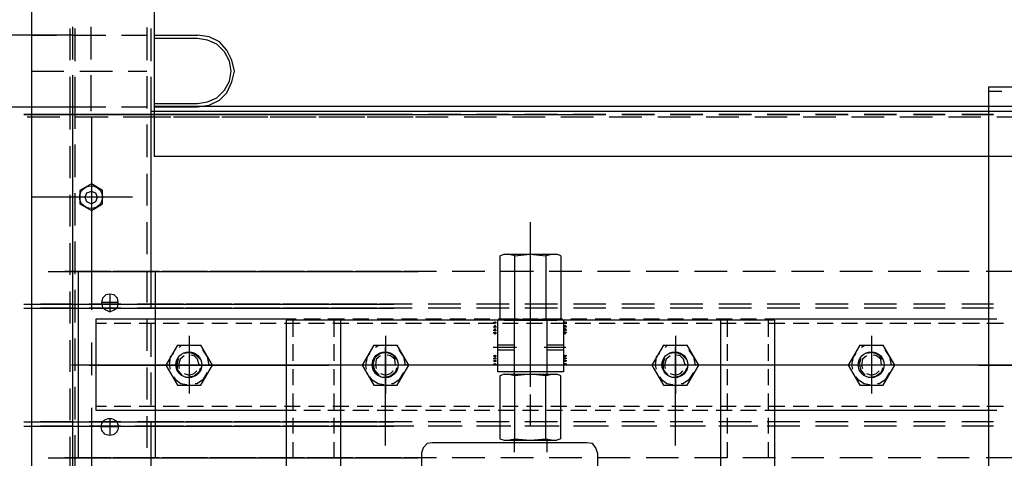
# Model space of a CAD drawing. Header units: millimetres. Extents: x -1574 to 74790, y -2818 to 13830.
# Tile 81 of 92: x 34361 to 34554, y 10722 to 10808. Entities that reach past the tile are written whole.
import ezdxf

# ---------------------------------------------------------------- set-up
doc = ezdxf.new("R2010")
doc.units = ezdxf.units.MM
doc.header["$MEASUREMENT"] = 0
doc.layers.add('ACMV-EQP-CHW', color=30, linetype='Continuous', true_color=0xff7f00)

# ---------------------------------------------------------------- blocks, each defined once
blk = doc.blocks.new('AHU-3TR-CARRIER')
at = {"layer": 'ACMV-EQP-CHW'}
for points in [[(45.84, 747.45), (45.85, 493.93)], [(45.85, 493.93), (982.54, 493.93), (982.54, 747.45)], [(0, 744.96), (0, 0)], [(44.6, 510.77), (1013.41, 510.77), (1013.41, 706.29)], [(14.35, 541.64), (14.35, 529.79)], [(15.29, 542.27), (15.29, 530.11)], [(16.23, 541.64), (16.23, 529.48)], [(22.15, 542.27), (22.15, 530.11)], [(43.05, 541.95), (43.05, 529.79)], [(44.6, 541.65), (44.6, 529.48)], [(15.29, 539.15), (-30.87, 539.15), (-30.87, 512.33), (15.29, 512.33)], [(0, 539.15), (9.37, 539.15)], [(15.6, 539.15), (27.76, 539.15)], [(33.69, 539.15), (43.05, 539.15)], [(45.85, 539.15), (62.06, 539.15)], [(45.85, 512.33), (62.06, 512.33), (66.43, 512.95), (70.17, 514.83), (72.97, 517.64), (74.85, 521.69), (75.79, 525.74), (74.85, 529.79), (72.97, 533.54), (70.17, 536.66), (66.43, 538.53), (62.06, 539.15)], [(45.85, 513.58), (62.06, 513.58), (65.81, 514.2), (69.24, 515.76), (72.04, 518.57), (73.91, 521.99), (74.54, 525.74), (73.91, 529.48), (72.04, 532.91), (69.24, 535.72), (65.81, 537.28), (62.06, 537.9), (45.85, 537.9)], [(0, 525.74), (12.17, 525.74)], [(18.1, 525.74), (30.26, 525.74)], [(36.18, 525.74), (43.05, 525.74)], [(14.35, 523.55), (14.35, 510.77)], [(15.29, 524.18), (15.29, 510.77)], [(16.23, 523.55), (16.23, 504.22)], [(22.15, 524.18), (22.15, 510.77)], [(43.05, 523.87), (43.05, 511.71)], [(44.6, 523.55), (44.6, 510.77)], [(357.35, 519.81), (357.35, 84.51)], [(357.35, 519.81), (388.23, 519.81)], [(357.35, 518.26), (362.33, 518.26)], [(0, 512.33), (9.37, 512.33)], [(15.6, 512.33), (27.76, 512.33)], [(33.69, 512.33), (43.05, 512.33)], [(45.85, 512.65), (985.35, 512.65)], [(10.6, 508.59), (-1.56, 508.59)], [(0, 510.77), (0, 38.35)], [(10.29, 508.59), (0, 508.59)], [(14.35, 510.77), (14.35, 503.91)], [(15.29, 510.77), (15.29, 38.35)], [(28.39, 508.59), (16.23, 508.59)], [(28.69, 508.59), (16.84, 508.59)], [(22.47, 508.59), (22.47, 436.56)], [(44.6, 508.59), (34.3, 508.59)], [(46.77, 508.59), (34.92, 508.59)], [(44.6, 510.77), (44.6, 450.9)], [(56.77, 509.52), (44.6, 509.52), (44.6, 508.59)], [(44.6, 509.52), (212.66, 509.52)], [(44.61, 509.52), (56.77, 509.52)], [(52.08, 508.59), (44.61, 508.59)], [(64.86, 508.59), (53.01, 508.59)], [(70.17, 508.59), (58.01, 508.59)], [(82.95, 508.59), (71.1, 508.59)], [(88.26, 508.59), (76.09, 508.59)], [(101.03, 508.59), (89.18, 508.59)], [(106.34, 508.59), (94.18, 508.59)], [(119.11, 508.59), (107.27, 508.59)], [(124.44, 508.59), (112.26, 508.59)], [(137.2, 508.59), (125.35, 508.59)], [(142.52, 508.59), (130.36, 508.59)], [(155.59, 508.59), (143.43, 508.59)], [(173.69, 508.59), (161.52, 508.59)], [(191.77, 508.59), (179.61, 508.59)], [(209.85, 508.59), (197.7, 508.59)], [(227.94, 508.59), (215.77, 508.59)], [(246.03, 508.59), (233.87, 508.59)], [(264.11, 508.59), (251.96, 508.59)], [(282.2, 508.59), (270.04, 508.59)], [(300.29, 508.59), (288.13, 508.59)], [(318.37, 508.59), (306.21, 508.59)], [(336.45, 508.59), (324.29, 508.59)], [(354.54, 508.59), (342.38, 508.59)], [(372.64, 508.59), (360.46, 508.59)], [(43.05, 505.78), (43.05, 493.62)], [(14.35, 497.68), (14.35, 485.82)], [(16.23, 498.3), (16.23, 486.14)], [(43.05, 487.38), (43.05, 475.53)], [(37.74, 478.65), (0, 478.65)], [(14.35, 479.59), (14.35, 467.74)], [(16.23, 480.21), (16.23, 468.05)], [(43.05, 469.3), (43.05, 457.45)], [(186.16, 469.3), (186.16, 417.22)], [(14.35, 461.5), (14.35, 449.65)], [(16.23, 462.13), (16.23, 449.96)], [(174.93, 456.83), (176.49, 457.45)], [(174.93, 456.83), (174.93, 433.44)], [(176.49, 457.45), (196.13, 457.45)], [(180.55, 456.83), (177.73, 457.45)], [(177.74, 432.82), (180.55, 433.44), (180.55, 456.83), (186.16, 457.45), (192.08, 456.83), (192.08, 433.44)], [(194.89, 457.45), (192.08, 456.83)], [(197.7, 456.83), (196.13, 457.45)], [(197.7, 456.83), (197.7, 433.44)], [(6.24, 450.9), (144.38, 450.9)], [(24.33, 450.9), (12.47, 450.9)], [(29.63, 450.9), (17.47, 450.9)], [(17.47, 450.9), (17.47, 381.37)], [(42.41, 450.9), (30.55, 450.9)], [(47.72, 450.9), (35.56, 450.9)], [(43.05, 451.21), (43.05, 439.37)], [(44.6, 450.9), (44.6, 437.18)], [(46.16, 450.9), (46.16, 381.37)], [(60.81, 450.9), (48.65, 450.9)], [(65.81, 450.9), (53.65, 450.9)], [(78.89, 450.9), (66.73, 450.9)], [(83.89, 450.9), (72.04, 450.9)], [(96.97, 450.9), (84.81, 450.9)], [(101.97, 450.9), (90.13, 450.9)], [(115.06, 450.9), (102.9, 450.9)], [(120.07, 450.9), (108.21, 450.9)], [(133.14, 450.9), (120.98, 450.9)], [(138.14, 450.9), (126.29, 450.9)], [(151.23, 450.9), (139.07, 450.9)], [(169.32, 450.9), (157.15, 450.9)], [(187.41, 450.9), (175.25, 450.9)], [(205.49, 450.9), (193.33, 450.9)], [(223.58, 450.9), (211.41, 450.9)], [(241.66, 450.9), (229.5, 450.9)], [(259.75, 450.9), (247.59, 450.9)], [(277.84, 450.9), (265.67, 450.9)], [(295.92, 450.9), (283.76, 450.9)], [(314.01, 450.9), (301.84, 450.9)], [(332.09, 450.9), (319.93, 450.9)], [(350.17, 450.9), (338.32, 450.9)], [(368.27, 450.9), (356.42, 450.9)], [(14.35, 443.41), (14.35, 431.57)], [(16.23, 444.04), (16.23, 431.88)], [(29.32, 442.48), (29.32, 435.93)], [(-2.81, 438.74), (135.34, 438.74)], [(15.28, 438.74), (3.43, 438.74)], [(33.36, 438.74), (21.51, 438.74)], [(32.44, 439.37), (26.2, 439.37)], [(51.76, 438.74), (39.6, 438.74)], [(56.77, 438.74), (46.16, 438.74)], [(69.84, 438.74), (57.69, 438.74)], [(74.85, 438.74), (62.69, 438.74)], [(87.93, 438.74), (75.76, 438.74)], [(92.94, 438.74), (81.09, 438.74)], [(106.01, 438.74), (93.86, 438.74)], [(111.03, 438.74), (99.17, 438.74)], [(124.11, 438.74), (111.94, 438.74)], [(129.11, 438.74), (117.26, 438.74)], [(142.19, 438.74), (130.03, 438.74)], [(160.28, 438.74), (148.11, 438.74)], [(178.36, 438.74), (166.2, 438.74)], [(196.45, 438.74), (184.29, 438.74)], [(214.53, 438.74), (202.37, 438.74)], [(232.62, 438.74), (220.46, 438.74)], [(250.7, 438.74), (238.54, 438.74)], [(268.8, 438.74), (256.63, 438.74)], [(286.87, 438.74), (274.72, 438.74)], [(304.97, 438.74), (292.8, 438.74)], [(323.05, 438.74), (310.89, 438.74)], [(341.13, 438.74), (329.29, 438.74)], [(359.22, 438.74), (347.37, 438.74)], [(-2.81, 437.18), (135.34, 437.18)], [(15.28, 437.18), (3.43, 437.18)], [(33.36, 437.18), (21.51, 437.18)], [(51.76, 437.18), (39.6, 437.18)], [(56.77, 437.18), (46.16, 437.18)], [(69.84, 437.18), (57.69, 437.18)], [(74.85, 437.18), (62.69, 437.18)], [(87.93, 437.18), (75.76, 437.18)], [(92.94, 437.18), (81.09, 437.18)], [(106.01, 437.18), (93.86, 437.18)], [(111.03, 437.18), (99.17, 437.18)], [(124.11, 437.18), (111.94, 437.18)], [(129.11, 437.18), (117.26, 437.18)], [(142.19, 437.18), (130.03, 437.18)], [(160.28, 437.18), (148.11, 437.18)], [(178.36, 437.18), (166.2, 437.18)], [(196.45, 437.18), (184.29, 437.18)], [(186.16, 436.56), (186.16, 407.87)], [(214.53, 437.18), (202.37, 437.18)], [(232.62, 437.18), (220.46, 437.18)], [(250.7, 437.18), (238.54, 437.18)], [(268.8, 437.18), (256.63, 437.18)], [(286.87, 437.18), (274.72, 437.18)], [(304.97, 437.18), (292.8, 437.18)], [(323.05, 437.18), (310.89, 437.18)], [(341.13, 437.18), (329.29, 437.18)], [(359.22, 437.18), (347.37, 437.18)], [(24.01, 433.13), (24.01, 399.13), (95.11, 399.13)], [(95.11, 433.13), (24.01, 433.13)], [(28.06, 431.57), (24.01, 431.57)], [(37.11, 431.57), (30.87, 431.57)], [(46.15, 431.57), (40.22, 431.57)], [(43.05, 433.13), (43.05, 421.28)], [(44.6, 431.26), (44.6, 419.1)], [(55.18, 431.57), (49.26, 431.57)], [(64.23, 431.57), (58.31, 431.57)], [(73.28, 431.57), (67.35, 431.57)], [(82.32, 431.57), (76.39, 431.57)], [(91.36, 431.57), (85.44, 431.57)], [(100.4, 431.57), (94.48, 431.57)], [(98.84, 433.13), (95.1, 433.13)], [(95.11, 432.82), (95.11, 360.16)], [(277.52, 352.68), (277.52, 360.16), (277.52, 432.82), (95.11, 432.82)], [(97.6, 432.82), (97.6, 426.58)], [(107.89, 433.13), (101.66, 433.13)], [(109.45, 431.57), (103.52, 431.57)], [(116.93, 433.13), (110.7, 433.13)], [(118.48, 431.57), (112.56, 431.57)], [(112.88, 432.82), (112.88, 426.58)], [(115.38, 432.82), (115.38, 360.16)], [(125.98, 433.13), (120.06, 433.13)], [(127.54, 431.57), (121.61, 431.57)], [(135.02, 433.13), (129.09, 433.13)], [(136.58, 431.57), (130.64, 431.57)], [(144.06, 433.13), (138.14, 433.13)], [(145.62, 431.57), (139.7, 431.57)], [(153.1, 433.13), (147.17, 433.13)], [(154.66, 431.57), (148.73, 431.57)], [(162.15, 433.13), (156.22, 433.13)], [(163.7, 431.57), (157.78, 431.57)], [(171.18, 433.13), (165.26, 433.13)], [(172.75, 431.57), (166.83, 431.57)], [(172.44, 431.88), (173.68, 431.88)], [(172.44, 430.32), (173.68, 430.32)], [(172.75, 432.19), (173.38, 431.57)], [(172.75, 431.57), (173.38, 432.19)], [(172.75, 430.94), (173.38, 430.01)], [(172.75, 430.01), (173.38, 430.94)], [(173.99, 432.82), (173.99, 413.48)], [(180.23, 433.13), (174.31, 433.13)], [(174.93, 433.44), (176.49, 432.82)], [(181.79, 431.57), (175.86, 431.57)], [(176.49, 432.82), (196.13, 432.82)], [(180.23, 432.82), (180.23, 413.48)], [(180.23, 432.82), (180.23, 412.55)], [(180.55, 433.44), (186.16, 432.82), (192.08, 433.44), (194.89, 432.82)], [(189.28, 433.13), (183.36, 433.13)], [(190.84, 431.57), (184.9, 431.57)], [(198.31, 433.13), (192.39, 433.13)], [(192.39, 432.82), (192.39, 413.48)], [(192.39, 432.82), (192.39, 412.55)], [(199.88, 431.57), (193.95, 431.57)], [(197.7, 433.44), (196.13, 432.82)], [(198.63, 432.82), (198.63, 413.48)], [(199.87, 431.88), (198.63, 431.88)], [(199.87, 430.32), (198.63, 430.32)], [(199.56, 432.19), (198.94, 431.57)], [(199.56, 431.57), (198.94, 432.19)], [(199.56, 430.94), (198.94, 430.01)], [(199.56, 430.01), (198.94, 430.94)], [(207.36, 433.13), (201.43, 433.13)], [(208.92, 431.57), (203, 431.57)], [(216.4, 433.13), (210.47, 433.13)], [(217.96, 431.57), (212.04, 431.57)], [(225.45, 433.13), (219.52, 433.13)], [(227, 431.57), (221.08, 431.57)], [(234.49, 433.13), (228.56, 433.13)], [(236.05, 431.57), (230.13, 431.57)], [(243.53, 433.13), (237.61, 433.13)], [(245.09, 431.57), (239.16, 431.57)], [(252.57, 433.13), (246.65, 433.13)], [(254.13, 431.57), (248.2, 431.57)], [(261.61, 433.13), (255.69, 433.13)], [(257.25, 432.82), (257.25, 360.16)], [(263.18, 431.57), (257.25, 431.57)], [(259.75, 432.82), (259.75, 426.58)], [(270.67, 433.13), (264.73, 433.13)], [(272.22, 431.57), (266.3, 431.57)], [(277.52, 433.13), (273.78, 433.13)], [(275.02, 432.82), (275.02, 426.58)], [(281.26, 431.57), (275.34, 431.57)], [(360.46, 433.13), (277.52, 433.13)], [(290.3, 431.57), (284.38, 431.57)], [(299.35, 431.57), (293.42, 431.57)], [(308.39, 431.57), (302.47, 431.57)], [(317.75, 431.57), (311.51, 431.57)], [(326.79, 431.57), (320.55, 431.57)], [(335.84, 431.57), (329.6, 431.57)], [(344.88, 431.57), (338.64, 431.57)], [(353.92, 431.57), (347.69, 431.57)], [(362.96, 431.57), (356.72, 431.57)], [(58.94, 426.89), (58.94, 405.37)], [(132.22, 426.89), (132.22, 405.38)], [(172.44, 429.08), (173.68, 429.08)], [(172.44, 428.14), (173.68, 428.14)], [(172.75, 429.7), (173.38, 428.76)], [(172.75, 428.76), (173.38, 429.7)], [(172.75, 428.45), (173.38, 427.52)], [(172.75, 427.52), (173.38, 428.45)], [(199.87, 429.08), (198.63, 429.08)], [(199.87, 428.14), (198.63, 428.14)], [(199.56, 429.7), (198.94, 428.76)], [(199.56, 428.76), (198.94, 429.7)], [(199.56, 428.45), (198.94, 427.52)], [(199.56, 427.52), (198.94, 428.45)], [(240.42, 426.89), (240.42, 405.38)], [(313.69, 426.89), (313.69, 405.38)], [(14.35, 425.33), (14.35, 413.48)], [(16.23, 425.95), (16.23, 413.79)], [(22.47, 424.4), (22.47, 412.23)], [(54.57, 423.46), (50.2, 415.97), (54.57, 408.5)], [(54.57, 423.46), (63.3, 423.46)], [(61.12, 423.15), (58.94, 423.46), (55.81, 423.15), (55.18, 422.53)], [(63.29, 408.5), (67.66, 415.97), (63.29, 423.46)], [(97.6, 423.77), (97.6, 417.53)], [(112.88, 423.77), (112.88, 417.53)], [(127.85, 423.46), (123.49, 415.97), (127.85, 408.5)], [(127.85, 423.46), (136.58, 423.46)], [(134.39, 423.15), (132.22, 423.46), (129.41, 423.15), (128.48, 422.53)], [(136.58, 408.5), (140.95, 415.97), (136.58, 423.46)], [(180.23, 423.46), (173.99, 423.46)], [(198.63, 423.46), (192.39, 423.46)], [(236.05, 423.46), (231.69, 415.97), (236.05, 408.5)], [(236.05, 423.46), (244.78, 423.46)], [(242.6, 423.15), (240.42, 423.46), (237.29, 423.15), (236.67, 422.53)], [(244.78, 408.5), (249.15, 415.97), (244.78, 423.46)], [(259.75, 423.77), (259.75, 417.53)], [(275.02, 423.77), (275.02, 417.53)], [(309.33, 423.46), (304.97, 415.97), (309.33, 408.5)], [(309.33, 423.46), (318.06, 423.46)], [(315.87, 423.15), (313.69, 423.46), (310.89, 423.15), (309.95, 422.53)], [(318.05, 408.5), (322.42, 415.97), (318.05, 423.46)], [(53.01, 420.34), (51.76, 419.1), (51.45, 415.97), (51.76, 414.42)], [(57.06, 419.41), (55.51, 418.15), (54.88, 415.97), (55.18, 414.73)], [(62.99, 418.16), (61.43, 419.72), (59.25, 420.66), (57.07, 420.34)], [(62.68, 416.29), (62.68, 415.97), (62.04, 418.16), (60.81, 419.41), (59.55, 419.72)], [(66.42, 416.29), (66.42, 415.97), (65.79, 419.1), (64.23, 421.28), (63.93, 421.59)], [(126.29, 420.34), (125.35, 419.1), (124.72, 415.97), (125.04, 414.42)], [(130.34, 419.41), (128.78, 418.15), (128.48, 415.97), (128.78, 414.73)], [(136.26, 418.16), (135.02, 419.72), (132.53, 420.66), (130.34, 420.34)], [(132.22, 386.04), (132.22, 422.52)], [(135.95, 416.29), (135.95, 415.97), (135.65, 418.16), (134.09, 419.41), (132.83, 419.72)], [(139.69, 416.29), (139.69, 415.97), (139.07, 419.1), (137.51, 421.28), (137.2, 421.59)], [(181.17, 422.53), (172.44, 422.53)], [(172.44, 419.41), (173.68, 419.41)], [(172.75, 419.72), (173.38, 419.1)], [(172.75, 419.1), (173.38, 419.72)], [(180.23, 421.59), (173.99, 421.59)], [(199.56, 422.52), (191.45, 422.52)], [(198.63, 421.59), (192.39, 421.59)], [(199.87, 419.41), (198.63, 419.41)], [(199.56, 419.72), (198.94, 419.1)], [(199.56, 419.1), (198.94, 419.72)], [(234.49, 420.34), (233.24, 419.1), (232.93, 415.97), (233.24, 414.42)], [(238.54, 419.41), (236.98, 418.15), (236.36, 415.97), (236.67, 414.73)], [(244.47, 418.16), (242.91, 419.72), (240.72, 420.66), (238.54, 420.34)], [(240.42, 386.04), (240.42, 422.52)], [(244.15, 416.29), (244.15, 415.97), (243.53, 418.16), (242.28, 419.41), (241.04, 419.72)], [(247.9, 416.29), (247.9, 415.97), (247.27, 419.1), (245.72, 421.28), (245.41, 421.59)], [(307.77, 420.34), (306.83, 419.1), (306.21, 415.97), (306.52, 414.42)], [(311.82, 419.41), (310.26, 418.15), (309.95, 415.97), (310.26, 414.73)], [(317.75, 418.16), (316.5, 419.72), (314, 420.66), (311.82, 420.34)], [(317.44, 416.29), (317.44, 415.97), (317.12, 418.16), (315.57, 419.41), (314.32, 419.72)], [(321.18, 416.29), (321.18, 415.97), (320.55, 419.1), (318.99, 421.28), (318.68, 421.59)], [(79.52, 415.97), (14.96, 415.97)], [(74.85, 415.97), (17.47, 415.97)], [(21.51, 415.97), (111.02, 415.97)], [(45.53, 415.97), (33.36, 415.97)], [(54.88, 418.47), (54.25, 416.29), (54.57, 414.1), (56.13, 412.23)], [(117.86, 415.97), (57.69, 415.97)], [(99.17, 415.97), (87.01, 415.97)], [(103.52, 415.97), (91.68, 415.97)], [(176.18, 415.97), (115.69, 415.97)], [(168.07, 415.97), (125.98, 415.97)], [(128.16, 418.47), (127.53, 416.29), (128.16, 414.1), (129.72, 412.23)], [(142.19, 415.97), (130.03, 415.97)], [(214.54, 415.97), (154.04, 415.97)], [(172.44, 418.47), (173.68, 418.47)], [(172.44, 417.53), (173.68, 417.53)], [(172.44, 416.29), (173.68, 416.29)], [(172.75, 418.78), (173.38, 418.16)], [(172.75, 418.16), (173.38, 418.78)], [(172.75, 417.85), (173.38, 417.22)], [(172.75, 417.22), (173.38, 417.85)], [(172.75, 416.6), (173.38, 415.97)], [(172.75, 415.97), (173.38, 416.6)], [(192.39, 415.97), (180.23, 415.97)], [(200.19, 415.97), (188.03, 415.97)], [(199.87, 418.47), (198.63, 418.47)], [(199.87, 417.53), (198.63, 417.53)], [(199.87, 416.29), (198.63, 416.29)], [(199.56, 418.78), (198.94, 418.16)], [(199.56, 418.16), (198.94, 418.78)], [(199.56, 417.85), (198.94, 417.22)], [(199.56, 417.22), (198.94, 417.85)], [(199.56, 416.6), (198.94, 415.97)], [(199.56, 415.97), (198.94, 416.6)], [(246.65, 415.97), (204.24, 415.97)], [(272.53, 415.97), (212.35, 415.97)], [(238.54, 415.97), (226.7, 415.97)], [(236.36, 418.47), (235.74, 416.29), (236.06, 414.1), (237.61, 412.23)], [(310.89, 415.97), (250.7, 415.97)], [(296.85, 415.97), (284.7, 415.97)], [(369.19, 415.97), (308.7, 415.97)], [(309.65, 418.47), (309.02, 416.29), (309.65, 414.1), (311.2, 412.23)], [(335.21, 415.97), (323.05, 415.97)], [(407.55, 415.97), (347.37, 415.97)], [(353.6, 415.97), (391.96, 415.97)], [(43.05, 415.05), (43.05, 403.2)], [(44.6, 413.17), (44.6, 401.01)], [(57.06, 412.85), (58.94, 412.23), (60.81, 412.85), (61.74, 413.79)], [(58.94, 411.61), (60.8, 411.93), (62.68, 413.48), (63.29, 415.05)], [(61.12, 409.12), (61.74, 409.12), (64.23, 410.68), (65.79, 413.17)], [(97.6, 414.42), (97.6, 408.49)], [(112.88, 414.42), (112.88, 408.49)], [(130.34, 412.85), (132.22, 412.23), (134.09, 412.85), (135.02, 413.79)], [(132.53, 411.61), (134.09, 411.93), (135.95, 413.48), (136.58, 415.05)], [(134.39, 409.12), (135.02, 409.12), (137.51, 410.68), (139.07, 413.17)], [(198.63, 413.48), (173.99, 413.48)], [(176.49, 412.55), (174.93, 411.93), (174.93, 388.53), (176.49, 387.92)], [(176.49, 412.55), (196.13, 412.55)], [(177.74, 387.92), (180.55, 388.53), (180.55, 411.93), (177.74, 412.55)], [(180.23, 412.55), (192.39, 412.55)], [(192.08, 411.93), (186.16, 412.55), (180.55, 411.93)], [(194.89, 412.55), (192.08, 411.93)], [(192.08, 388.53), (192.08, 411.93)], [(197.7, 411.93), (196.14, 412.55)], [(197.7, 388.53), (197.7, 411.93)], [(238.54, 412.85), (240.42, 412.23), (242.29, 412.85), (243.23, 413.79)], [(240.42, 411.61), (242.28, 411.93), (244.15, 413.48), (244.78, 415.05)], [(242.6, 409.12), (243.23, 409.12), (245.72, 410.68), (247.27, 413.17)], [(259.75, 414.42), (259.75, 408.49)], [(275.02, 414.42), (275.02, 408.49)], [(311.82, 412.85), (313.69, 412.23), (315.57, 412.85), (316.5, 413.79)], [(314.01, 411.61), (315.57, 411.93), (317.44, 413.48), (318.05, 415.05)], [(315.87, 409.12), (316.5, 409.12), (319, 410.68), (320.55, 413.17)], [(53.01, 411.61), (53.63, 410.68), (55.81, 409.12), (58, 408.81)], [(54.57, 408.5), (63.3, 408.5)], [(126.29, 411.61), (126.91, 410.68), (129.41, 409.12), (131.59, 408.81)], [(127.85, 408.5), (136.58, 408.5)], [(234.49, 411.61), (235.11, 410.68), (237.29, 409.12), (239.48, 408.81)], [(236.05, 408.5), (244.78, 408.5)], [(307.77, 411.61), (308.39, 410.68), (310.89, 409.12), (313.08, 408.81)], [(309.33, 408.5), (318.06, 408.5)], [(14.35, 407.24), (14.35, 395.4)], [(16.23, 407.87), (16.23, 395.71)], [(97.6, 405.37), (97.6, 399.45)], [(112.88, 405.37), (112.88, 399.45)], [(186.16, 405.06), (186.16, 393.21)], [(259.75, 405.37), (259.75, 399.45)], [(275.02, 405.37), (275.02, 399.45)], [(24.01, 400.7), (28.06, 400.7)], [(30.87, 400.7), (37.11, 400.7)], [(40.22, 400.7), (46.15, 400.7)], [(49.26, 400.7), (55.18, 400.7)], [(58.31, 400.7), (64.23, 400.7)], [(67.35, 400.7), (73.28, 400.7)], [(76.39, 400.7), (82.32, 400.7)], [(85.44, 400.7), (91.36, 400.7)], [(94.48, 400.7), (100.4, 400.7)], [(103.52, 400.7), (109.45, 400.7)], [(112.56, 400.7), (118.49, 400.7)], [(121.61, 400.7), (127.53, 400.7)], [(130.65, 400.7), (136.58, 400.7)], [(139.7, 400.7), (145.62, 400.7)], [(148.73, 400.7), (154.66, 400.7)], [(157.78, 400.7), (163.7, 400.7)], [(166.83, 400.7), (172.75, 400.7)], [(175.86, 400.7), (181.8, 400.7)], [(184.91, 400.7), (190.84, 400.7)], [(193.95, 400.7), (199.88, 400.7)], [(203, 400.7), (208.92, 400.7)], [(212.04, 400.7), (217.96, 400.7)], [(221.08, 400.7), (227, 400.7)], [(230.13, 400.7), (236.06, 400.7)], [(239.16, 400.7), (245.09, 400.7)], [(248.21, 400.7), (254.13, 400.7)], [(257.25, 400.7), (263.18, 400.7)], [(266.3, 400.7), (272.22, 400.7)], [(275.34, 400.7), (281.26, 400.7)], [(284.38, 400.7), (290.31, 400.7)], [(293.42, 400.7), (299.35, 400.7)], [(302.47, 400.7), (308.39, 400.7)], [(311.51, 400.7), (317.75, 400.7)], [(320.55, 400.7), (326.79, 400.7)], [(329.6, 400.7), (335.84, 400.7)], [(338.64, 400.7), (344.88, 400.7)], [(347.68, 400.7), (353.92, 400.7)], [(356.72, 400.7), (362.96, 400.7)], [(22.47, 400.07), (22.47, 339.89)], [(95.11, 399.13), (98.85, 399.13)], [(101.66, 399.13), (107.89, 399.13)], [(110.7, 399.13), (116.93, 399.13)], [(120.06, 399.13), (125.98, 399.13)], [(129.09, 399.13), (135.02, 399.13)], [(138.14, 399.13), (144.06, 399.13)], [(147.17, 399.13), (153.1, 399.13)], [(156.22, 399.13), (162.15, 399.13)], [(165.26, 399.13), (171.18, 399.13)], [(174.31, 399.13), (180.23, 399.13)], [(183.36, 399.13), (189.28, 399.13)], [(192.39, 399.13), (198.31, 399.13)], [(201.43, 399.13), (207.36, 399.13)], [(210.47, 399.13), (216.4, 399.13)], [(219.52, 399.13), (225.45, 399.13)], [(228.56, 399.13), (234.49, 399.13)], [(237.61, 399.13), (243.53, 399.13)], [(246.65, 399.13), (252.57, 399.13)], [(255.69, 399.13), (261.61, 399.13)], [(264.73, 399.13), (270.67, 399.13)], [(273.78, 399.13), (357.35, 399.13)], [(357.35, 399.13), (360.46, 399.13)], [(-2.81, 394.77), (135.34, 394.77)], [(15.28, 394.77), (3.43, 394.77)], [(33.36, 394.77), (21.51, 394.77)], [(29.32, 396.02), (29.32, 389.78)], [(51.76, 394.77), (39.6, 394.77)], [(43.05, 396.95), (43.05, 385.11)], [(44.6, 395.09), (44.6, 381.37)], [(56.77, 394.77), (46.16, 394.77)], [(69.84, 394.77), (57.69, 394.77)], [(74.85, 394.77), (62.69, 394.77)], [(87.93, 394.77), (75.76, 394.77)], [(92.94, 394.77), (81.09, 394.77)], [(106.01, 394.77), (93.86, 394.77)], [(97.6, 396.33), (97.6, 390.41)], [(111.03, 394.77), (99.17, 394.77)], [(124.11, 394.77), (111.94, 394.77)], [(112.88, 396.33), (112.88, 390.41)], [(129.11, 394.77), (117.26, 394.77)], [(142.19, 394.77), (130.03, 394.77)], [(160.28, 394.77), (148.11, 394.77)], [(178.36, 394.77), (166.2, 394.77)], [(196.45, 394.77), (184.29, 394.77)], [(214.53, 394.77), (202.37, 394.77)], [(232.62, 394.77), (220.46, 394.77)], [(250.7, 394.77), (238.54, 394.77)], [(268.8, 394.77), (256.63, 394.77)], [(259.75, 396.33), (259.75, 390.41)], [(286.87, 394.77), (274.72, 394.77)], [(275.02, 396.33), (275.02, 390.41)], [(304.97, 394.77), (292.8, 394.77)], [(323.05, 394.77), (310.89, 394.77)], [(341.13, 394.77), (329.29, 394.77)], [(359.22, 394.77), (347.37, 394.77)], [(-2.81, 393.21), (135.34, 393.21)], [(15.28, 393.21), (3.43, 393.21)], [(16.23, 389.79), (16.23, 377.63)], [(33.36, 393.21), (21.51, 393.21)], [(32.44, 392.9), (26.2, 392.9)], [(52.38, 393.21), (38.67, 393.21)], [(51.76, 393.21), (39.6, 393.21)], [(56.77, 393.21), (46.16, 393.21)], [(69.84, 393.21), (57.69, 393.21)], [(70.48, 393.21), (58.31, 393.21)], [(74.85, 393.21), (62.69, 393.21)], [(87.93, 393.21), (75.76, 393.21)], [(88.56, 393.21), (76.71, 393.21)], [(92.94, 393.21), (81.09, 393.21)], [(106.01, 393.21), (93.86, 393.21)], [(106.64, 393.21), (94.79, 393.21)], [(111.03, 393.21), (99.17, 393.21)], [(124.11, 393.21), (111.94, 393.21)], [(124.72, 393.21), (112.88, 393.21)], [(129.11, 393.21), (117.26, 393.21)], [(142.19, 393.21), (130.03, 393.21)], [(142.81, 393.21), (130.96, 393.21)], [(160.28, 393.21), (148.11, 393.21)], [(160.89, 393.21), (149.05, 393.21)], [(178.36, 393.21), (166.2, 393.21)], [(178.99, 393.21), (167.13, 393.21)], [(196.45, 393.21), (184.29, 393.21)], [(197.07, 393.21), (185.23, 393.21)], [(214.53, 393.21), (202.37, 393.21)], [(215.48, 393.21), (203.3, 393.21)], [(232.62, 393.21), (220.46, 393.21)], [(233.55, 393.21), (221.4, 393.21)], [(250.7, 393.21), (238.54, 393.21)], [(251.65, 393.21), (239.48, 393.21)], [(268.8, 393.21), (256.63, 393.21)], [(271.28, 393.21), (257.57, 393.21)], [(286.87, 393.21), (274.72, 393.21)], [(304.97, 393.21), (292.8, 393.21)], [(323.05, 393.21), (310.89, 393.21)], [(341.13, 393.21), (329.29, 393.21)], [(359.22, 393.21), (347.37, 393.21)], [(14.35, 389.16), (14.35, 377.31)], [(97.6, 387.28), (97.6, 381.37)], [(112.88, 387.28), (112.88, 381.37)], [(149.67, 386.98), (147.81, 386.67), (146.23, 385.1), (145.62, 383.23)], [(207.35, 386.98), (149.67, 386.98)], [(176.49, 387.92), (196.13, 387.92)], [(180.23, 387.92), (180.23, 383.54)], [(180.55, 388.53), (186.16, 387.92), (192.08, 388.53), (194.89, 387.92)], [(192.39, 387.92), (192.39, 383.54)], [(197.7, 388.53), (196.13, 387.92)], [(211.41, 383.23), (210.79, 385.1), (209.55, 386.67), (207.35, 386.98)], [(259.75, 387.28), (259.75, 381.37)], [(275.02, 387.28), (275.02, 381.37)], [(145.62, 383.23), (145.62, 339.89)], [(211.41, 383.23), (211.41, 339.89)], [(6.24, 381.37), (144.38, 381.37)], [(24.33, 381.37), (12.47, 381.37)], [(29.63, 381.37), (17.47, 381.37)], [(42.41, 381.37), (30.55, 381.37)], [(47.72, 381.37), (35.56, 381.37)], [(44.6, 381.37), (44.6, 161.21)], [(60.81, 381.37), (48.65, 381.37)], [(65.81, 381.37), (53.65, 381.37)], [(78.89, 381.37), (66.73, 381.37)], [(83.89, 381.37), (72.04, 381.37)], [(96.97, 381.37), (84.81, 381.37)], [(101.97, 381.37), (90.13, 381.37)], [(115.06, 381.37), (102.9, 381.37)], [(120.07, 381.37), (108.21, 381.37)], [(133.14, 381.37), (120.98, 381.37)], [(138.14, 381.37), (126.29, 381.37)], [(151.23, 381.37), (139.07, 381.37)], [(169.33, 381.37), (157.16, 381.37)], [(187.41, 381.37), (175.25, 381.37)], [(205.49, 381.37), (193.33, 381.37)], [(223.58, 381.37), (211.41, 381.37)], [(241.66, 381.37), (229.5, 381.37)], [(259.75, 381.37), (247.59, 381.37)], [(277.84, 381.37), (265.67, 381.37)], [(295.92, 381.37), (283.76, 381.37)], [(314.01, 381.37), (301.84, 381.37)], [(332.09, 381.37), (319.93, 381.37)], [(350.17, 381.37), (338.32, 381.37)], [(368.27, 381.37), (356.42, 381.37)]]:
    blk.add_lwpolyline(points, dxfattribs=at)
for points in [[(-2.81, 509.52), (135.34, 509.52)], [(15.29, 509.52), (3.43, 509.52)], [(33.36, 509.52), (21.51, 509.52)], [(51.76, 509.52), (39.6, 509.52)], [(69.84, 509.52), (57.69, 509.52)], [(74.85, 509.52), (62.69, 509.52)], [(87.92, 509.52), (75.76, 509.52)], [(92.94, 509.52), (81.09, 509.52)], [(106.02, 509.52), (93.86, 509.52)], [(111.03, 509.52), (99.17, 509.52)], [(124.11, 509.52), (111.94, 509.52)], [(129.11, 509.52), (117.26, 509.52)], [(142.19, 509.52), (130.03, 509.52)], [(160.28, 509.52), (148.12, 509.52)], [(178.36, 509.52), (166.2, 509.52)], [(196.45, 509.52), (184.29, 509.52)], [(214.53, 509.52), (202.37, 509.52)], [(232.62, 509.52), (220.46, 509.52)], [(250.7, 509.52), (238.54, 509.52)], [(268.8, 509.52), (256.62, 509.52)], [(286.87, 509.52), (274.72, 509.52)], [(304.97, 509.52), (292.8, 509.52)], [(323.05, 509.52), (310.89, 509.52)], [(341.13, 509.52), (329.28, 509.52)], [(359.22, 509.52), (347.37, 509.52)], [(18.1, 481.15), (18.1, 476.16), (22.46, 473.66), (26.52, 476.16), (26.52, 481.15), (22.46, 483.64)], [(24.65, 478.65), (24.02, 480.21), (22.46, 480.84), (20.6, 480.21), (19.97, 478.65), (20.6, 477.1), (22.46, 476.16), (24.02, 477.1)], [(32.44, 439.37), (32.13, 440.92), (30.88, 442.17), (29.32, 442.48), (27.76, 442.17), (26.52, 440.92), (26.2, 439.37), (26.52, 437.5), (27.76, 436.56), (29.32, 435.93), (30.88, 436.56), (32.13, 437.5)]]:
    blk.add_lwpolyline(points, close=True, dxfattribs=at)
for centre, radius in [((22.28, 478.66), 4.24), ((58.79, 416.13), 4.82), ((132.07, 416.13), 4.82), ((132.21, 416.03), 4.73), ((240.26, 416.12), 4.82), ((240.28, 416.13), 4.82), ((313.55, 416.13), 4.82), ((29.26, 392.9), 3.18)]:
    blk.add_circle(centre, radius, dxfattribs=at)

msp = doc.modelspace()

# ---------------------------------------------------------------- block references
at = {"layer": 'ACMV-EQP-CHW', "xscale": 0.525944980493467, "yscale": 0.525944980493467, "zscale": 0.525944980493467}
msp.add_blockref('AHU-3TR-CARRIER', (34363.02, 10521.88), dxfattribs=at)

doc.saveas('drawing.dxf')
